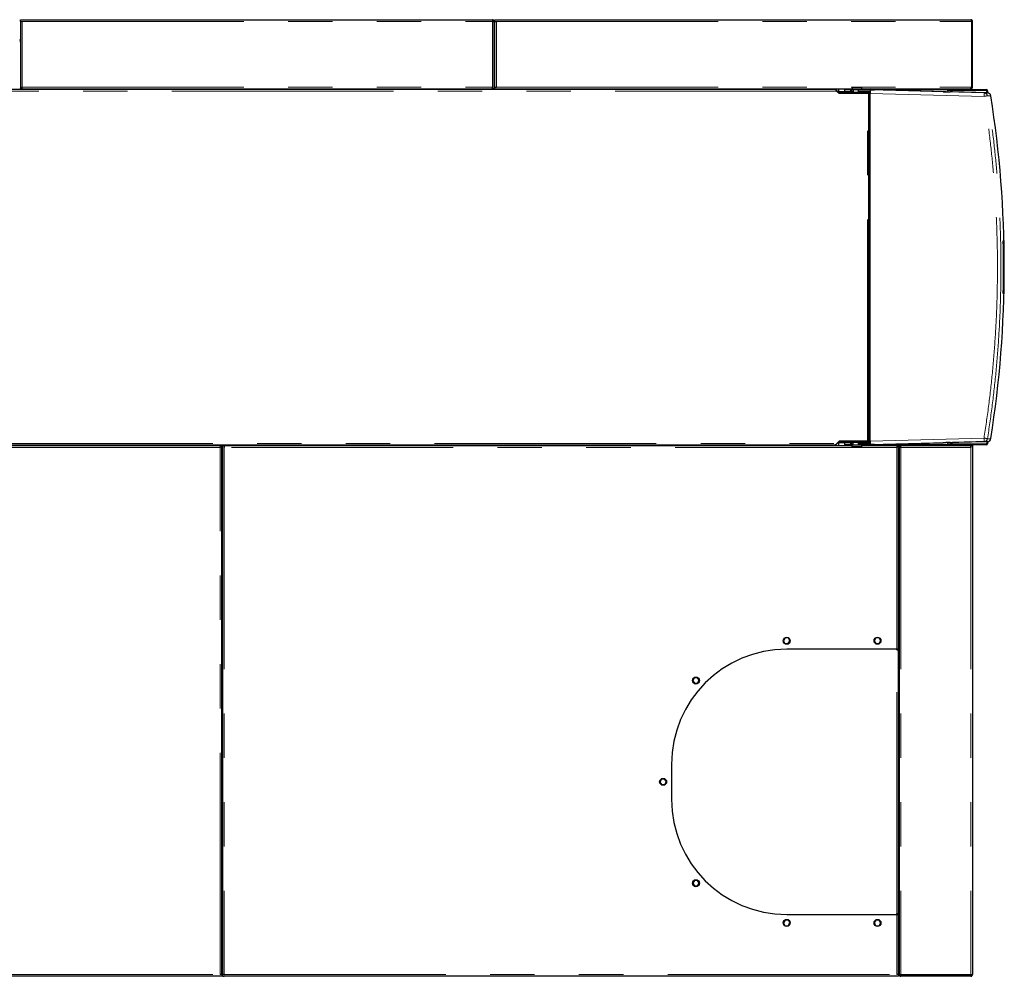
# Model space of a CAD drawing. Header units: millimetres. Extents: x 29 to 247, y 73 to 156.
# Tile 60 of 74: x 170 to 198, y 129 to 156. Entities that reach past the tile are written whole.
import ezdxf

# ---------------------------------------------------------------- set-up
doc = ezdxf.new("R2010")
doc.units = ezdxf.units.MM
doc.linetypes.add('PHANTOM', pattern=[12.7, 6.35, -1.27, 1.27, -1.27, 1.27, -1.27])

msp = doc.modelspace()

# ---------------------------------------------------------------- linework, layer by layer
at = {"color": 7, "linetype": 'Continuous', "lineweight": 25}
for p, q in [((169.532, 155.98), (169.582, 155.98)), ((169.532, 155.93), (169.532, 155.98)), ((169.582, 155.98), (183.052, 155.98)), ((183.052, 155.98), (183.052, 155.93)), ((183.122, 155.93), (183.122, 155.98)), ((183.122, 155.98), (183.172, 155.98)), ((183.172, 155.98), (196.752, 155.98)), ((169.532, 155.93), (169.582, 155.93)), ((169.532, 155.93), (169.532, 155.916)), ((169.532, 155.916), (169.532, 154)), ((169.557, 155.925), (169.557, 155.93)), ((183.102, 155.93), (183.077, 155.93)), ((183.077, 155.93), (183.077, 155.925)), ((183.102, 155.916), (183.102, 155.93)), ((183.102, 154), (183.102, 155.916)), ((183.103, 155.678), (183.102, 155.675)), ((183.122, 155.93), (183.172, 155.93)), ((183.122, 155.93), (183.122, 155.916)), ((183.122, 154.05), (183.122, 155.916)), ((183.147, 155.93), (183.147, 155.925)), ((196.77, 155.93), (196.77, 154.05)), ((196.802, 155.93), (196.777, 155.93)), ((196.777, 155.93), (196.777, 154.05)), ((196.802, 154.05), (196.802, 155.93)), ((183.121, 155.669), (183.102, 155.675)), ((183.122, 155.451), (183.102, 155.458)), ((183.121, 155.669), (183.122, 155.672)), ((169.532, 155.346), (169.512, 155.346)), ((183.122, 155.346), (183.102, 155.346)), ((169.512, 154), (169.532, 154)), ((169.582, 154), (169.532, 154)), ((169.582, 154), (169.582, 154.05)), ((169.582, 154), (183.052, 154)), ((170.928, 154), (170.928, 153.98)), ((170.98, 154), (170.98, 153.98)), ((171.084, 154), (171.084, 153.98)), ((171.136, 154), (171.136, 153.98)), ((180.928, 154), (180.928, 153.98)), ((180.98, 154), (180.98, 153.98)), ((181.084, 154), (181.084, 153.98)), ((181.136, 154), (181.136, 153.98)), ((183.052, 154), (183.052, 154.05)), ((183.102, 154), (183.052, 154)), ((183.102, 154), (183.122, 154)), ((183.122, 154), (183.122, 154.05)), ((183.122, 154.05), (183.172, 154.05)), ((183.122, 154), (193.355, 154)), ((184.198, 154), (184.198, 153.98)), ((184.25, 154), (184.25, 153.98)), ((184.354, 154), (184.354, 153.98)), ((184.406, 154), (184.406, 153.98)), ((192.198, 154), (192.198, 153.98)), ((192.25, 154), (192.25, 153.98)), ((192.354, 154), (192.354, 153.98)), ((192.406, 154), (192.406, 153.98)), ((192.767, 153.98), (192.767, 154)), ((192.962, 154), (192.962, 153.897)), ((192.977, 153.924), (192.977, 154)), ((193.355, 154.009), (193.355, 153.983)), ((193.355, 154.009), (193.356, 154.009)), ((193.356, 154.035), (193.36, 154.039)), ((193.635, 154.035), (193.356, 154.035)), ((193.356, 154.035), (193.356, 154.009)), ((193.36, 154.039), (193.631, 154.039)), ((193.631, 154.039), (193.635, 154.035)), ((193.635, 154.009), (193.635, 154.035)), ((193.635, 153.983), (193.635, 154.009)), ((193.635, 154.009), (193.635, 154.009)), ((193.635, 154), (196.738, 154)), ((193.822, 154), (193.822, 153.97)), ((196.094, 153.997), (196.094, 154)), ((196.738, 154), (196.752, 154)), ((196.752, 154), (196.752, 154.012)), ((196.777, 154.05), (196.802, 154.05)), ((192.873, 153.98), (155.967, 153.98)), ((192.959, 153.906), (192.899, 153.967)), ((192.918, 153.935), (192.987, 153.875)), ((192.956, 153.902), (192.959, 153.906)), ((192.977, 153.924), (192.977, 153.899)), ((192.977, 153.883), (192.977, 153.899)), ((192.992, 153.899), (192.977, 153.899)), ((192.992, 153.879), (192.982, 153.879)), ((192.987, 153.875), (193.792, 153.875)), ((192.992, 153.879), (192.992, 153.899)), ((193.822, 153.899), (192.992, 153.899)), ((193.822, 153.879), (192.992, 153.879)), ((193.14, 153.97), (193.14, 153.91)), ((193.315, 153.97), (193.14, 153.97)), ((193.315, 153.91), (193.14, 153.91)), ((193.315, 153.91), (193.315, 153.97)), ((193.315, 153.97), (193.327, 153.97)), ((193.327, 153.91), (193.315, 153.91)), ((193.327, 153.97), (193.327, 153.91)), ((193.335, 153.97), (193.327, 153.97)), ((193.327, 153.91), (193.335, 153.91)), ((193.335, 153.91), (193.335, 153.97)), ((193.335, 153.97), (193.385, 153.97)), ((193.385, 153.91), (193.335, 153.91)), ((193.355, 153.983), (193.359, 153.979)), ((193.355, 153.983), (193.635, 153.983)), ((193.631, 153.979), (193.359, 153.979)), ((193.385, 153.979), (193.385, 153.903)), ((193.385, 153.903), (193.389, 153.899)), ((193.385, 153.903), (193.605, 153.903)), ((193.495, 153.875), (193.495, 153.879)), ((193.543, 153.97), (193.537, 153.964)), ((193.54, 153.955), (193.537, 153.964)), ((193.537, 153.91), (193.537, 153.964)), ((193.537, 153.91), (193.539, 153.91)), ((193.539, 153.937), (193.54, 153.955)), ((193.539, 153.937), (193.875, 153.937)), ((193.539, 153.91), (193.539, 153.937)), ((193.875, 153.91), (193.539, 153.91)), ((193.877, 153.97), (193.543, 153.97)), ((193.601, 153.899), (193.605, 153.903)), ((193.605, 153.97), (193.605, 153.979)), ((193.605, 153.903), (193.605, 153.91)), ((193.631, 153.979), (193.635, 153.983)), ((193.677, 153.879), (193.676, 153.875)), ((193.688, 153.879), (193.688, 153.875)), ((193.762, 153.875), (193.762, 153.879)), ((193.792, 153.875), (193.837, 153.875)), ((193.822, 153.899), (193.822, 153.91)), ((193.822, 153.879), (193.822, 153.899)), ((193.837, 143.905), (193.837, 153.875)), ((193.837, 153.87), (193.867, 153.87)), ((193.851, 153.91), (193.851, 153.87)), ((193.867, 153.91), (193.867, 153.87)), ((193.874, 143.91), (193.874, 153.87)), ((197.136, 153.884), (193.877, 153.97)), ((193.893, 153.97), (193.877, 153.97)), ((193.933, 153.969), (193.995, 153.967)), ((195.961, 153.916), (193.995, 153.967)), ((196.081, 153.97), (196.081, 153.96)), ((196.081, 153.96), (196.093, 153.96)), ((196.102, 153.957), (196.102, 153.953)), ((196.112, 153.98), (197.197, 153.98)), ((197.197, 153.96), (196.112, 153.96)), ((196.122, 153.96), (197.184, 153.96)), ((196.235, 153.911), (196.161, 153.911)), ((197.232, 153.884), (196.235, 153.911)), ((197.184, 153.96), (197.224, 153.92)), ((197.226, 153.885), (197.216, 153.943)), ((197.224, 153.92), (197.23, 153.885)), ((197.236, 153.946), (197.246, 153.883)), ((197.685, 149.644), (197.697, 149.644)), ((197.696, 148.136), (197.696, 149.644)), ((197.693, 148.676), (197.694, 148.676)), ((197.693, 148.553), (197.693, 148.629)), ((197.694, 148.718), (197.694, 148.711)), ((197.694, 148.711), (197.694, 148.711)), ((197.694, 148.676), (197.694, 148.527)), ((197.692, 148.553), (197.693, 148.553)), ((197.694, 148.527), (197.692, 148.527)), ((197.697, 148.136), (197.685, 148.136)), ((192.899, 143.813), (192.959, 143.873)), ((192.987, 143.905), (192.918, 143.845)), ((192.959, 143.873), (192.956, 143.877)), ((192.962, 143.883), (192.962, 143.78)), ((192.977, 143.881), (192.977, 143.896)), ((192.977, 143.881), (192.992, 143.881)), ((192.977, 143.881), (192.977, 143.856)), ((192.977, 143.78), (192.977, 143.856)), ((192.982, 143.901), (192.992, 143.901)), ((193.792, 143.905), (192.987, 143.905)), ((192.992, 143.901), (192.992, 143.881)), ((192.992, 143.901), (193.822, 143.901)), ((192.992, 143.881), (193.822, 143.881)), ((193.14, 143.87), (193.14, 143.81)), ((193.14, 143.87), (193.315, 143.87)), ((193.315, 143.81), (193.315, 143.87)), ((193.315, 143.87), (193.327, 143.87)), ((193.327, 143.87), (193.327, 143.81)), ((193.335, 143.87), (193.327, 143.87)), ((193.335, 143.81), (193.335, 143.87)), ((193.335, 143.87), (193.379, 143.87)), ((193.383, 143.881), (193.379, 143.877)), ((193.379, 143.877), (193.379, 143.801)), ((193.599, 143.877), (193.379, 143.877)), ((193.489, 143.905), (193.489, 143.901)), ((193.537, 143.815), (193.537, 143.87)), ((193.539, 143.87), (193.537, 143.87)), ((193.539, 143.842), (193.539, 143.87)), ((193.539, 143.87), (193.875, 143.87)), ((193.875, 143.842), (193.539, 143.842)), ((193.54, 143.825), (193.539, 143.842)), ((193.599, 143.877), (193.595, 143.881)), ((193.599, 143.87), (193.599, 143.877)), ((193.688, 143.901), (193.688, 143.905)), ((193.762, 143.901), (193.762, 143.905)), ((193.837, 143.905), (193.792, 143.905)), ((193.822, 143.901), (193.822, 143.881)), ((193.822, 143.87), (193.822, 143.881)), ((193.867, 143.91), (193.837, 143.91)), ((193.851, 143.91), (193.851, 143.87)), ((193.867, 143.91), (193.867, 143.87)), ((193.877, 143.81), (197.136, 143.895)), ((193.995, 143.812), (195.961, 143.864)), ((196.161, 143.869), (196.235, 143.869)), ((197.232, 143.895), (196.235, 143.869)), ((197.224, 143.86), (197.184, 143.82)), ((197.216, 143.837), (197.226, 143.895)), ((197.23, 143.895), (197.224, 143.86)), ((197.246, 143.896), (197.236, 143.833)), ((155.967, 143.8), (192.873, 143.8)), ((155.992, 143.78), (175.252, 143.78)), ((175.252, 143.78), (175.252, 143.73)), ((175.252, 143.78), (175.302, 143.78)), ((175.302, 128.644), (175.302, 143.78)), ((175.322, 143.78), (175.322, 128.644)), ((175.322, 143.78), (175.372, 143.78)), ((175.372, 143.78), (175.372, 143.73)), ((175.372, 143.78), (193.349, 143.78)), ((192.767, 143.78), (192.767, 143.8)), ((193.14, 143.81), (193.315, 143.81)), ((193.327, 143.81), (193.315, 143.81)), ((193.327, 143.81), (193.335, 143.81)), ((193.379, 143.81), (193.335, 143.81)), ((193.353, 143.801), (193.349, 143.797)), ((193.349, 143.797), (193.349, 143.771)), ((193.629, 143.797), (193.349, 143.797)), ((193.35, 143.771), (193.349, 143.771)), ((193.35, 143.771), (193.35, 143.745)), ((193.354, 143.741), (193.35, 143.745)), ((193.35, 143.745), (193.629, 143.745)), ((193.353, 143.801), (193.625, 143.801)), ((193.625, 143.741), (193.354, 143.741)), ((193.537, 143.815), (193.54, 143.825)), ((193.537, 143.815), (193.543, 143.81)), ((193.543, 143.81), (193.877, 143.81)), ((193.599, 143.801), (193.599, 143.81)), ((193.629, 143.797), (193.625, 143.801)), ((193.629, 143.745), (193.625, 143.741)), ((193.629, 143.771), (193.629, 143.797)), ((193.629, 143.78), (194.632, 143.78)), ((193.629, 143.771), (193.629, 143.771)), ((193.629, 143.745), (193.629, 143.771)), ((193.822, 143.81), (193.822, 143.78)), ((193.877, 143.81), (193.893, 143.81)), ((193.995, 143.812), (193.933, 143.811)), ((194.632, 143.78), (194.632, 143.73)), ((194.632, 143.78), (194.682, 143.78)), ((194.682, 137.95), (194.682, 143.78)), ((194.682, 143.78), (194.741, 143.78)), ((194.702, 143.741), (194.702, 128.638)), ((194.702, 143.741), (194.727, 143.741)), ((194.741, 143.78), (196.738, 143.78)), ((194.741, 143.78), (194.741, 143.755)), ((196.081, 143.82), (196.081, 143.81)), ((196.093, 143.82), (196.081, 143.82)), ((196.094, 143.78), (196.094, 143.783)), ((196.102, 143.827), (196.102, 143.822)), ((196.112, 143.82), (197.197, 143.82)), ((197.197, 143.8), (196.112, 143.8)), ((197.184, 143.82), (196.122, 143.82)), ((196.752, 143.78), (196.738, 143.78)), ((196.747, 143.755), (196.752, 143.755)), ((196.752, 143.78), (196.752, 143.73)), ((196.752, 143.78), (196.802, 143.78)), ((196.802, 143.78), (196.802, 143.73)), ((196.802, 143.73), (196.802, 128.63)), ((175.322, 143.36), (175.302, 143.36)), ((175.322, 143.28), (175.302, 143.28)), ((194.682, 143.48), (194.702, 143.48)), ((194.682, 142.384), (194.702, 142.384)), ((194.682, 142.332), (194.702, 142.332)), ((194.682, 142.228), (194.702, 142.228)), ((194.682, 142.176), (194.702, 142.176)), ((194.682, 139.164), (194.702, 139.164)), ((194.682, 139.112), (194.702, 139.112)), ((194.682, 139.008), (194.702, 139.008)), ((194.682, 138.956), (194.702, 138.956)), ((191.436, 138.27), (191.391, 138.193)), ((191.391, 138.193), (191.432, 138.11)), ((191.531, 138.27), (191.436, 138.27)), ((191.572, 138.187), (191.531, 138.27)), ((194.039, 138.27), (193.988, 138.193)), ((193.988, 138.193), (194.036, 138.11)), ((194.128, 138.27), (194.039, 138.27)), ((194.176, 138.187), (194.128, 138.27)), ((191.432, 138.11), (191.528, 138.11)), ((194.632, 137.95), (191.482, 137.95)), ((191.528, 138.11), (191.572, 138.187)), ((194.036, 138.11), (194.125, 138.11)), ((194.125, 138.11), (194.176, 138.187)), ((194.682, 137.95), (194.632, 137.95)), ((194.632, 137.93), (194.632, 137.95)), ((194.632, 137.93), (194.682, 137.93)), ((194.682, 130.37), (194.682, 137.93)), ((188.832, 137.132), (188.79, 137.046)), ((188.925, 137.132), (188.832, 137.132)), ((188.974, 137.058), (188.925, 137.132)), ((188.79, 137.046), (188.839, 136.972)), ((188.839, 136.972), (188.931, 136.972)), ((188.931, 136.972), (188.974, 137.058)), ((194.702, 136.024), (194.682, 136.024)), ((194.702, 135.984), (194.682, 135.984)), ((194.702, 135.974), (194.682, 135.974)), ((194.702, 135.934), (194.682, 135.934)), ((194.702, 135.919), (194.682, 135.919)), ((194.702, 135.559), (194.682, 135.559)), ((188.182, 134.65), (188.182, 133.65)), ((194.682, 134.799), (194.702, 134.799)), ((194.702, 134.759), (194.682, 134.759)), ((187.892, 134.23), (187.85, 134.144)), ((187.85, 134.144), (187.899, 134.07)), ((187.985, 134.23), (187.892, 134.23)), ((187.899, 134.07), (187.991, 134.07)), ((188.034, 134.156), (187.985, 134.23)), ((187.991, 134.07), (188.034, 134.156)), ((194.682, 133.999), (194.702, 133.999)), ((194.702, 133.959), (194.682, 133.959)), ((194.682, 133.199), (194.702, 133.199)), ((194.702, 133.159), (194.682, 133.159)), ((194.682, 132.399), (194.702, 132.399)), ((194.702, 132.359), (194.682, 132.359)), ((194.682, 131.599), (194.702, 131.599)), ((188.839, 131.327), (188.788, 131.25)), ((188.788, 131.25), (188.836, 131.167)), ((188.836, 131.167), (188.925, 131.167)), ((188.928, 131.327), (188.839, 131.327)), ((188.925, 131.167), (188.976, 131.244)), ((188.976, 131.244), (188.928, 131.327)), ((194.682, 131.239), (194.702, 131.239)), ((194.702, 131.224), (194.682, 131.224)), ((194.702, 131.184), (194.682, 131.184)), ((194.682, 131.174), (194.702, 131.174)), ((194.682, 131.134), (194.702, 131.134)), ((191.482, 130.35), (194.632, 130.35)), ((194.682, 130.37), (194.632, 130.37)), ((194.632, 130.35), (194.632, 130.37)), ((194.632, 130.35), (194.682, 130.35)), ((194.682, 128.644), (194.682, 130.35)), ((194.702, 130.34), (194.682, 130.34)), ((191.436, 130.19), (191.391, 130.113)), ((191.391, 130.113), (191.432, 130.03)), ((191.432, 130.03), (191.528, 130.03)), ((191.531, 130.19), (191.436, 130.19)), ((191.528, 130.03), (191.572, 130.107)), ((191.572, 130.107), (191.531, 130.19)), ((194.039, 130.19), (193.988, 130.113)), ((193.988, 130.113), (194.036, 130.03)), ((194.036, 130.03), (194.125, 130.03)), ((194.128, 130.19), (194.039, 130.19)), ((194.125, 130.03), (194.176, 130.107)), ((194.176, 130.107), (194.128, 130.19)), ((194.702, 130.1), (194.682, 130.1)), ((194.682, 129.98), (194.702, 129.98)), ((175.302, 129.359), (175.322, 129.359)), ((175.322, 129.22), (175.302, 129.22)), ((194.702, 129.22), (194.682, 129.22)), ((194.682, 128.99), (194.702, 128.99)), ((194.682, 128.9), (194.702, 128.9)), ((175.302, 128.63), (175.252, 128.63)), ((175.277, 128.63), (175.277, 128.634)), ((175.302, 128.63), (175.302, 128.644)), ((175.302, 128.63), (175.302, 128.58)), ((175.322, 128.644), (175.322, 128.63)), ((175.322, 128.58), (175.322, 128.63)), ((175.322, 128.63), (175.372, 128.63)), ((194.682, 128.63), (194.632, 128.63)), ((194.682, 128.81), (194.702, 128.81)), ((194.682, 128.63), (194.682, 128.644)), ((194.682, 128.63), (194.682, 128.58)), ((194.702, 128.63), (194.702, 128.638)), ((194.714, 128.63), (194.702, 128.63)), ((196.752, 128.619), (194.752, 128.619)), ((194.752, 128.605), (194.752, 128.58)), ((196.752, 128.605), (194.752, 128.605)), ((194.877, 128.605), (194.877, 128.619)), ((196.617, 128.605), (196.617, 128.619)), ((196.752, 128.605), (196.752, 128.619)), ((196.752, 128.58), (196.752, 128.605)), ((175.252, 128.58), (155.992, 128.58)), ((175.302, 128.58), (175.252, 128.58)), ((175.322, 128.58), (175.372, 128.58)), ((194.632, 128.58), (175.372, 128.58)), ((194.682, 128.58), (194.632, 128.58)), ((196.752, 128.58), (194.752, 128.58))]:
    msp.add_line(p, q, dxfattribs=at)
at = {"color": 8, "linetype": 'PHANTOM', "lineweight": 18}
for p, q in [((169.582, 155.93), (183.052, 155.93)), ((169.582, 155.93), (169.582, 154.05)), ((183.052, 154.05), (183.052, 155.93)), ((183.172, 155.93), (196.77, 155.93)), ((183.172, 155.93), (183.172, 154.05)), ((183.102, 155.619), (183.122, 155.614)), ((183.102, 155.491), (183.122, 155.484)), ((183.113, 155.362), (183.113, 155.346)), ((169.582, 154.05), (183.052, 154.05)), ((183.172, 154.05), (196.77, 154.05)), ((192.918, 153.935), (155.997, 153.935)), ((193.14, 153.924), (192.977, 153.924)), ((193.792, 143.905), (193.792, 153.875)), ((193.867, 153.87), (193.867, 143.91)), ((193.874, 153.87), (197.133, 153.784)), ((193.893, 153.97), (196.081, 153.97)), ((196.093, 153.912), (196.093, 153.96)), ((197.136, 153.884), (197.232, 153.884)), ((197.232, 153.8), (197.328, 153.8)), ((155.997, 143.845), (192.918, 143.845)), ((192.977, 143.856), (193.14, 143.856)), ((193.874, 143.91), (197.133, 143.995)), ((196.093, 143.82), (196.093, 143.867)), ((197.232, 143.895), (197.136, 143.895)), ((197.328, 143.979), (197.232, 143.979)), ((175.252, 143.73), (155.992, 143.73)), ((175.252, 128.63), (175.252, 143.73)), ((175.302, 143.775), (175.322, 143.775)), ((175.372, 143.73), (175.372, 128.63)), ((194.632, 143.73), (175.372, 143.73)), ((196.081, 143.81), (193.893, 143.81)), ((194.632, 137.95), (194.632, 143.73)), ((194.682, 143.74), (194.702, 143.74)), ((194.727, 143.74), (194.749, 143.74)), ((196.752, 143.73), (194.752, 143.73)), ((194.752, 143.73), (194.752, 128.619)), ((196.752, 143.73), (196.752, 128.619)), ((194.632, 130.37), (194.632, 137.93)), ((194.632, 128.63), (194.632, 130.35)), ((175.322, 129.3), (175.302, 129.3)), ((194.702, 129.3), (194.682, 129.3)), ((155.992, 128.63), (175.252, 128.63)), ((175.372, 128.63), (194.632, 128.63))]:
    msp.add_line(p, q, dxfattribs=at)
at = {"color": 8, "linetype": 'PHANTOM', "lineweight": 18, "flags": 128}
for points in [[(197.133, 153.784), (197.134, 153.804), (197.134, 153.823), (197.135, 153.84), (197.135, 153.855), (197.135, 153.868), (197.136, 153.877), (197.136, 153.883), (197.136, 153.884)], [(197.136, 143.895), (197.136, 143.897), (197.136, 143.903), (197.135, 143.912), (197.135, 143.924), (197.135, 143.94), (197.134, 143.957), (197.134, 143.976), (197.133, 143.995)]]:
    msp.add_lwpolyline(points, dxfattribs=at)
at = {"color": 7, "linetype": 'Continuous', "lineweight": 25, "flags": 128}
for points in [[(194.682, 139.585), (194.696, 139.558), (194.702, 139.542)], [(194.682, 138.385), (194.696, 138.358), (194.702, 138.342)]]:
    msp.add_lwpolyline(points, dxfattribs=at)
at = {"color": 7, "linetype": 'Continuous', "lineweight": 25}
for centre in [(191.482, 138.19), (194.082, 138.19), (188.882, 137.052), (187.942, 134.15), (188.882, 131.247), (191.482, 130.11), (194.082, 130.11)]:
    msp.add_circle(centre, 0.1, dxfattribs=at)
for centre, radius, start, end in [((182.852, 154.7), 1.01, 74.4861, 75.6224), ((169.537, 155.41), 0.025, 180, 258.463), ((183.127, 155.41), 0.025, 180, 258.463), ((169.537, 155.41), 0.05, 240, 264.2608), ((183.127, 155.41), 0.05, 240, 264.2608), ((193.911, 153.97), 0.0595, 150.4443, 180.6171), ((193.894, 153.973), 0.0273, 98.1759, 186.3173), ((196.112, 153.971), 0.0315, 125.4067, 182.4906), ((196.112, 153.94), 0.04, 90, 141.3492), ((196.122, 153.93), 0.03, 90, 160.6222), ((196.112, 153.94), 0.02, 90, 156.2096), ((197.133, 153.784), 0.1, 8.979, 88.4932), ((197.197, 153.94), 0.04, 9.2609, 90), ((197.197, 153.94), 0.02, 9.2609, 90), ((197.229, 153.784), 0.1, 8.9819, 88.4903), ((166.283, 148.89), 31.431, 351.012, 8.988), ((166.269, 148.89), 31.426, 358.6252, 1.3748), ((166.274, 148.89), 31.433, 358.6255, 1.3745), ((196.122, 143.85), 0.03, 199.3778, 270), ((197.133, 143.995), 0.1, 271.5076, 351.0211), ((197.197, 143.84), 0.02, 270, 350.7391), ((197.197, 143.84), 0.04, 270, 350.7391), ((197.229, 143.995), 0.1, 271.5105, 351.0181), ((193.911, 143.809), 0.0595, 179.3729, 209.5657), ((193.894, 143.807), 0.0273, 173.6745, 261.8323), ((196.112, 143.808), 0.0315, 177.5084, 234.5923), ((196.112, 143.84), 0.04, 218.6508, 270), ((196.112, 143.84), 0.02, 203.7904, 270), ((194.512, 139.48), 0.2, 328.2117, 341.8051), ((194.512, 138.28), 0.2, 328.2117, 341.8051), ((191.482, 134.65), 3.3, 90, 180), ((191.482, 133.65), 3.3, 180, 270), ((175.327, 129.295), 0.05, 95.7392, 120), ((175.327, 129.295), 0.025, 101.537, 180), ((175.327, 129.15), 0.05, 95.7392, 120), ((175.327, 129.15), 0.025, 101.537, 180), ((194.707, 129.15), 0.05, 95.7392, 120), ((194.707, 129.15), 0.025, 101.537, 180)]:
    msp.add_arc(centre, radius, start, end, dxfattribs=at)
for centre, major_axis, ratio, start_param, end_param in [((193.877, 153.87), (0, 0.1), 0.026177, 0.832517, 1.570111), ((193.863, 153.971), (0.1, -0.0026), 0.000685, 5.017049, 5.484715), ((195.961, 153.916), (0.2, -0.005), 0.000685, 4.712407, 6.257023), ((193.877, 143.91), (0, 0.1), 0.026177, 1.571482, 2.309076), ((195.961, 143.864), (0.2, 0.005), 0.000685, 0.026162, 1.570778), ((193.863, 143.809), (0.1, 0.0026), 0.000685, 0.79847, 1.266136)]:
    msp.add_ellipse(centre, major_axis=major_axis, ratio=ratio, start_param=start_param, end_param=end_param, dxfattribs=at)
for points, knots in [([(183.102, 155.93), (183.101, 155.935), (183.1, 155.947), (183.091, 155.962), (183.078, 155.973), (183.064, 155.979), (183.055, 155.98), (183.052, 155.98)], [0, 0, 0, 0, 0.218161, 0.43632, 0.654495, 0.872654, 1, 1, 1, 1]), ([(196.752, 155.98), (196.753, 155.979), (196.756, 155.978), (196.76, 155.969), (196.764, 155.956), (196.767, 155.942), (196.769, 155.933), (196.77, 155.93)], [0, 0, 0, 0, 0.220235, 0.440504, 0.660727, 0.880983, 1, 1, 1, 1]), ([(196.802, 155.93), (196.801, 155.936), (196.8, 155.947), (196.791, 155.962), (196.778, 155.974), (196.764, 155.979), (196.755, 155.98), (196.752, 155.98)], [0, 0, 0, 0, 0.220219, 0.440471, 0.660727, 0.880983, 1, 1, 1, 1]), ([(169.532, 155.916), (169.532, 155.917), (169.533, 155.919), (169.542, 155.922), (169.555, 155.925), (169.569, 155.928), (169.578, 155.929), (169.582, 155.93)], [0, 0, 0, 0, 0.218168, 0.436345, 0.654507, 0.872652, 1, 1, 1, 1]), ([(183.077, 155.93), (183.076, 155.933), (183.076, 155.939), (183.071, 155.947), (183.064, 155.952), (183.057, 155.955), (183.053, 155.955), (183.052, 155.955)], [0, 0, 0, 0, 0.228355, 0.45675, 0.685052, 0.91335, 1, 1, 1, 1]), ([(183.052, 155.93), (183.057, 155.929), (183.069, 155.927), (183.084, 155.924), (183.095, 155.92), (183.101, 155.918), (183.102, 155.916), (183.102, 155.916)], [0, 0, 0, 0, 0.21814, 0.436292, 0.654487, 0.872653, 1, 1, 1, 1]), ([(183.122, 155.916), (183.122, 155.917), (183.123, 155.919), (183.132, 155.922), (183.145, 155.925), (183.159, 155.928), (183.168, 155.929), (183.172, 155.93)], [0, 0, 0, 0, 0.218165, 0.436342, 0.654509, 0.872653, 1, 1, 1, 1]), ([(196.777, 155.93), (196.776, 155.933), (196.776, 155.939), (196.771, 155.947), (196.767, 155.95), (196.765, 155.951)], [0, 0, 0, 0, 0.364353, 0.7288, 1, 1, 1, 1]), ([(196.777, 155.93), (196.776, 155.929), (196.776, 155.927), (196.773, 155.924), (196.77, 155.923), (196.77, 155.923)], [0, 0, 0, 0, 0.469591, 0.939111, 1, 1, 1, 1]), ([(196.77, 154.05), (196.767, 154.044), (196.762, 154.032), (196.755, 154.016), (196.747, 154.004), (196.742, 154), (196.738, 154), (196.738, 154)], [0, 0, 0, 0, 0.231977, 0.463977, 0.696018, 0.928057, 1, 1, 1, 1]), ([(196.752, 154), (196.758, 154), (196.77, 154.002), (196.786, 154.012), (196.797, 154.026), (196.801, 154.04), (196.802, 154.048), (196.802, 154.05)], [0, 0, 0, 0, 0.23194, 0.463996, 0.696054, 0.928104, 1, 1, 1, 1]), ([(196.76, 154.026), (196.76, 154.026), (196.764, 154.027), (196.771, 154.033), (196.776, 154.041), (196.777, 154.047), (196.777, 154.05)], [0, 0, 0, 0, 0.058991, 0.407482, 0.756112, 1, 1, 1, 1]), ([(196.766, 154.041), (196.768, 154.041), (196.771, 154.042), (196.774, 154.042), (196.776, 154.042)], [0, 0, 0, 0, 0.466928, 1, 1, 1, 1]), ([(196.767, 154.044), (196.768, 154.044), (196.771, 154.045), (196.776, 154.047), (196.776, 154.049), (196.777, 154.05)], [0, 0, 0, 0, 0.126124, 0.563047, 1, 1, 1, 1]), ([(192.873, 153.98), (192.877, 153.979), (192.885, 153.978), (192.896, 153.967), (192.907, 153.952), (192.915, 153.941), (192.918, 153.935)], [0, 0, 0, 0, 0.249981, 0.5, 0.749988, 1, 1, 1, 1]), ([(192.899, 153.967), (192.897, 153.969), (192.893, 153.972), (192.887, 153.975), (192.885, 153.976)], [0, 0, 0, 0, 0.501287, 1, 1, 1, 1]), ([(192.977, 153.899), (192.976, 153.899), (192.972, 153.899), (192.968, 153.901), (192.963, 153.903), (192.961, 153.905), (192.959, 153.906)], [0, 0, 0, 0, 0.250026, 0.500005, 0.75001, 1, 1, 1, 1]), ([(193.877, 153.97), (193.877, 153.969), (193.876, 153.968), (193.876, 153.961), (193.875, 153.951), (193.875, 153.942), (193.875, 153.937)], [0, 0, 0, 0, 0.260144, 0.513546, 0.760183, 1, 1, 1, 1]), ([(192.918, 143.845), (192.915, 143.839), (192.907, 143.827), (192.896, 143.812), (192.885, 143.802), (192.877, 143.8), (192.873, 143.8)], [0, 0, 0, 0, 0.250015, 0.499997, 0.750013, 1, 1, 1, 1]), ([(192.959, 143.873), (192.961, 143.874), (192.963, 143.877), (192.968, 143.879), (192.972, 143.88), (192.976, 143.881), (192.977, 143.881)], [0, 0, 0, 0, 0.249987, 0.49999, 0.749982, 1, 1, 1, 1]), ([(193.875, 143.842), (193.875, 143.838), (193.875, 143.828), (193.876, 143.818), (193.876, 143.811), (193.877, 143.81), (193.877, 143.81)], [0, 0, 0, 0, 0.239816, 0.486459, 0.739856, 1, 1, 1, 1]), ([(192.885, 143.803), (192.887, 143.804), (192.893, 143.807), (192.897, 143.811), (192.899, 143.813)], [0, 0, 0, 0, 0.498713, 1, 1, 1, 1]), ([(194.702, 143.741), (194.703, 143.74), (194.704, 143.738), (194.716, 143.735), (194.732, 143.732), (194.745, 143.731), (194.752, 143.73)], [0, 0, 0, 0, 0.250012, 0.500015, 0.74999, 1, 1, 1, 1]), ([(194.727, 143.741), (194.727, 143.74), (194.728, 143.738), (194.734, 143.735), (194.742, 143.732), (194.748, 143.731), (194.752, 143.73)], [0, 0, 0, 0, 0.250045, 0.500044, 0.749995, 1, 1, 1, 1]), ([(194.752, 143.73), (194.751, 143.736), (194.749, 143.749), (194.746, 143.766), (194.744, 143.777), (194.742, 143.779), (194.741, 143.78)], [0, 0, 0, 0, 0.25001, 0.499985, 0.749988, 1, 1, 1, 1]), ([(194.752, 143.73), (194.751, 143.733), (194.749, 143.74), (194.746, 143.748), (194.744, 143.754), (194.742, 143.754), (194.741, 143.755)], [0, 0, 0, 0, 0.250005, 0.499956, 0.749955, 1, 1, 1, 1]), ([(196.738, 143.78), (196.739, 143.779), (196.741, 143.778), (196.744, 143.769), (196.747, 143.756), (196.75, 143.742), (196.751, 143.733), (196.752, 143.73)], [0, 0, 0, 0, 0.218174, 0.436348, 0.654507, 0.87265, 1, 1, 1, 1]), ([(175.302, 128.644), (175.301, 128.643), (175.3, 128.641), (175.291, 128.638), (175.278, 128.635), (175.264, 128.632), (175.255, 128.63), (175.252, 128.63)], [0, 0, 0, 0, 0.218167, 0.436347, 0.654504, 0.872659, 1, 1, 1, 1]), ([(175.372, 128.63), (175.366, 128.631), (175.355, 128.633), (175.339, 128.636), (175.328, 128.639), (175.322, 128.642), (175.322, 128.643), (175.322, 128.644)], [0, 0, 0, 0, 0.218145, 0.43629, 0.654488, 0.872658, 1, 1, 1, 1]), ([(194.682, 128.644), (194.681, 128.643), (194.68, 128.641), (194.671, 128.638), (194.658, 128.635), (194.644, 128.632), (194.635, 128.63), (194.632, 128.63)], [0, 0, 0, 0, 0.218162, 0.436335, 0.65451, 0.872661, 1, 1, 1, 1]), ([(194.752, 128.619), (194.746, 128.62), (194.734, 128.623), (194.719, 128.627), (194.708, 128.632), (194.702, 128.635), (194.702, 128.637), (194.702, 128.638)], [0, 0, 0, 0, 0.22107, 0.442187, 0.663318, 0.8844, 1, 1, 1, 1]), ([(194.702, 128.63), (194.702, 128.624), (194.704, 128.612), (194.714, 128.596), (194.728, 128.584), (194.742, 128.58), (194.75, 128.58), (194.752, 128.58)], [0, 0, 0, 0, 0.232353, 0.464692, 0.697097, 0.929467, 1, 1, 1, 1]), ([(194.727, 128.63), (194.727, 128.626), (194.728, 128.62), (194.734, 128.611), (194.743, 128.606), (194.749, 128.605), (194.752, 128.605)], [0, 0, 0, 0, 0.249353, 0.528052, 0.806886, 1, 1, 1, 1]), ([(194.742, 128.621), (194.743, 128.618), (194.743, 128.612), (194.744, 128.607), (194.744, 128.606)], [0, 0, 0, 0, 0.656472, 1, 1, 1, 1]), ([(194.743, 128.621), (194.743, 128.621), (194.744, 128.617), (194.746, 128.612), (194.749, 128.606), (194.751, 128.605), (194.752, 128.605)], [0, 0, 0, 0, 0.02745, 0.351651, 0.675791, 1, 1, 1, 1]), ([(196.617, 128.605), (196.634, 128.605), (196.656, 128.606), (196.674, 128.617), (196.678, 128.619)], [0, 0, 0, 0, 0.789286, 1, 1, 1, 1]), ([(196.802, 128.63), (196.801, 128.629), (196.799, 128.627), (196.788, 128.624), (196.771, 128.622), (196.758, 128.62), (196.752, 128.619)], [0, 0, 0, 0, 0.250015, 0.500015, 0.750015, 1, 1, 1, 1]), ([(196.752, 128.58), (196.758, 128.581), (196.771, 128.582), (196.788, 128.594), (196.799, 128.61), (196.801, 128.623), (196.802, 128.63)], [0, 0, 0, 0, 0.249985, 0.499985, 0.749985, 1, 1, 1, 1]), ([(196.752, 128.605), (196.755, 128.605), (196.762, 128.606), (196.77, 128.612), (196.775, 128.618), (196.775, 128.622), (196.775, 128.622)], [0, 0, 0, 0, 0.309994, 0.619972, 0.929988, 1, 1, 1, 1])]:
    msp.add_open_spline(points, degree=3, knots=knots, dxfattribs=at)
at = {"color": 8, "linetype": 'PHANTOM', "lineweight": 18}
for points, knots in [([(197.133, 153.784), (197.146, 153.786), (197.165, 153.79), (197.188, 153.793), (197.203, 153.796), (197.215, 153.797), (197.228, 153.799), (197.23, 153.8), (197.232, 153.8)], [0, 0, 0, 0, 0.239817, 0.384567, 0.499993, 0.631418, 0.760186, 1, 1, 1, 1]), ([(197.133, 143.995), (197.179, 144.297), (197.269, 144.901), (197.371, 145.812), (197.448, 146.726), (197.498, 147.643), (197.521, 148.562), (197.517, 149.463), (197.488, 150.346), (197.436, 151.211), (197.36, 152.072), (197.262, 152.93), (197.176, 153.5), (197.133, 153.784)], [0, 0, 0, 0, 0.093197, 0.186367, 0.279671, 0.373138, 0.466603, 0.560103, 0.648221, 0.736356, 0.824281, 0.912126, 1, 1, 1, 1]), ([(197.232, 143.979), (197.278, 144.283), (197.368, 144.891), (197.471, 145.807), (197.548, 146.724), (197.598, 147.643), (197.621, 148.562), (197.617, 149.463), (197.588, 150.347), (197.536, 151.213), (197.46, 152.078), (197.361, 152.941), (197.275, 153.514), (197.232, 153.8)], [0, 0, 0, 0, 0.09349, 0.186908, 0.280254, 0.373528, 0.46673, 0.55989, 0.647785, 0.735743, 0.823765, 0.911851, 1, 1, 1, 1]), ([(197.133, 143.995), (197.146, 143.993), (197.165, 143.99), (197.188, 143.986), (197.203, 143.984), (197.215, 143.982), (197.228, 143.98), (197.23, 143.98), (197.232, 143.979)], [0, 0, 0, 0, 0.239817, 0.384581, 0.499994, 0.631419, 0.760187, 1, 1, 1, 1])]:
    msp.add_open_spline(points, degree=3, knots=knots, dxfattribs=at)

doc.saveas('drawing.dxf')
